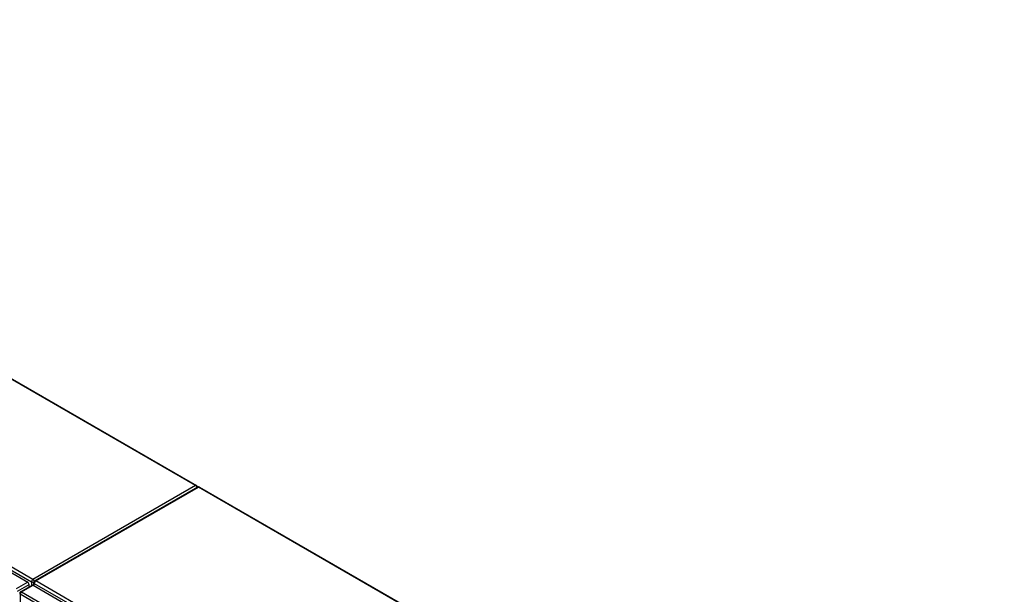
# Model space of a CAD drawing. Header units: inches. Extents: x 532.4 to 626.5, y 208.9 to 290.2.
# Tile 122 of 122: x 574.9 to 625.4, y 259.2 to 288.7. Entities that reach past the tile are written whole.
import ezdxf

# ---------------------------------------------------------------- set-up
doc = ezdxf.new("R2010")
doc.units = ezdxf.units.IN
doc.header["$MEASUREMENT"] = 0
doc.layers.add('Visible Edges(ANSI)', color=7, linetype='Continuous', lineweight=25)
doc.layers.add('Visible Tangent Edges(ANSI)', color=7, linetype='Continuous', lineweight=25)

msp = doc.modelspace()

# ---------------------------------------------------------------- linework, layer by layer
at = {"layer": 'Visible Edges(ANSI)'}
for p, q in [((542.535, 288.682), (583.939, 264.777)), ((533.127, 284.146), (575.274, 259.813)), ((583.98, 264.696), (575.635, 259.878)), ((584.079, 264.696), (625.373, 240.856)), ((574.913, 259.315), (575.503, 259.656)), ((575.344, 259.564), (575.344, 259.691)), ((575.553, 259.651), (617.7, 235.318)), ((575.585, 259.633), (575.585, 259.792))]:
    msp.add_line(p, q, dxfattribs=at)
for centre, start, end in [((583.89, 264.691), 5.2644, 60), ((584.03, 264.611), 60, 120), ((575.684, 259.792), 120, 180), ((574.962, 259.23), 120, 180)]:
    msp.add_arc(centre, 0.099, start, end, dxfattribs=at)
for centre, start_param, end_param in [((575.274, 259.732), 3.926991, 5.497787), ((575.553, 259.571), 5.497787, 6.283185)]:
    msp.add_ellipse(centre, major_axis=(-0.0495, 0.0857), ratio=0.57735, start_param=start_param, end_param=end_param, dxfattribs=at)
at = {"layer": 'Visible Tangent Edges(ANSI)'}
for p, q in [((583.89, 264.772), (542.506, 288.665)), ((575.544, 259.954), (533.258, 284.368)), ((533.188, 284.247), (575.474, 259.833)), ((583.89, 264.772), (575.544, 259.954)), ((575.684, 259.873), (584.03, 264.691)), ((625.373, 240.822), (584.03, 264.691)), ((575.274, 259.813), (574.683, 259.472)), ((574.753, 259.35), (575.344, 259.691)), ((574.962, 259.31), (575.553, 259.651)), ((575.474, 259.833), (575.474, 259.64)), ((575.614, 259.752), (617.901, 235.338)), ((575.614, 259.616), (575.614, 259.752)), ((617.971, 235.459), (575.684, 259.873)), ((617.04, 234.856), (574.892, 259.189)), ((574.892, 259.189), (574.892, 233.29)), ((574.962, 259.31), (617.11, 234.977))]:
    msp.add_line(p, q, dxfattribs=at)
for centre, major_axis, start_param, end_param in [((583.89, 264.691), (0.0495, 0.0857), 0, 0.785398), ((583.89, 264.691), (0.0495, -0.0857), 1.143718, 2.356194), ((584.03, 264.611), (-0.0495, 0.0857), 5.497787, 6.283185), ((584.03, 264.611), (0.0495, 0.0857), 0, 0.785398), ((575.544, 259.873), (0.0495, 0.0857), 0.785398, 2.356194), ((575.544, 259.873), (-0.099, 0), 0.785398, 2.050655), ((575.544, 259.873), (-0.0495, 0.0857), 4.23253, 5.497787), ((575.684, 259.792), (-0.099, 0), 0, 0.785398), ((575.684, 259.792), (-0.0495, -0.0857), 3.926991, 5.497787), ((575.684, 259.792), (-0.0495, 0.0857), 5.497787, 6.283185), ((574.962, 259.23), (-0.099, 0), 0, 0.785398), ((574.962, 259.23), (-0.0495, -0.0857), 3.926991, 5.497787), ((574.962, 259.23), (-0.0495, 0.0857), 5.497787, 6.283185)]:
    msp.add_ellipse(centre, major_axis=major_axis, ratio=0.57735, start_param=start_param, end_param=end_param, dxfattribs=at)

doc.saveas('drawing.dxf')
